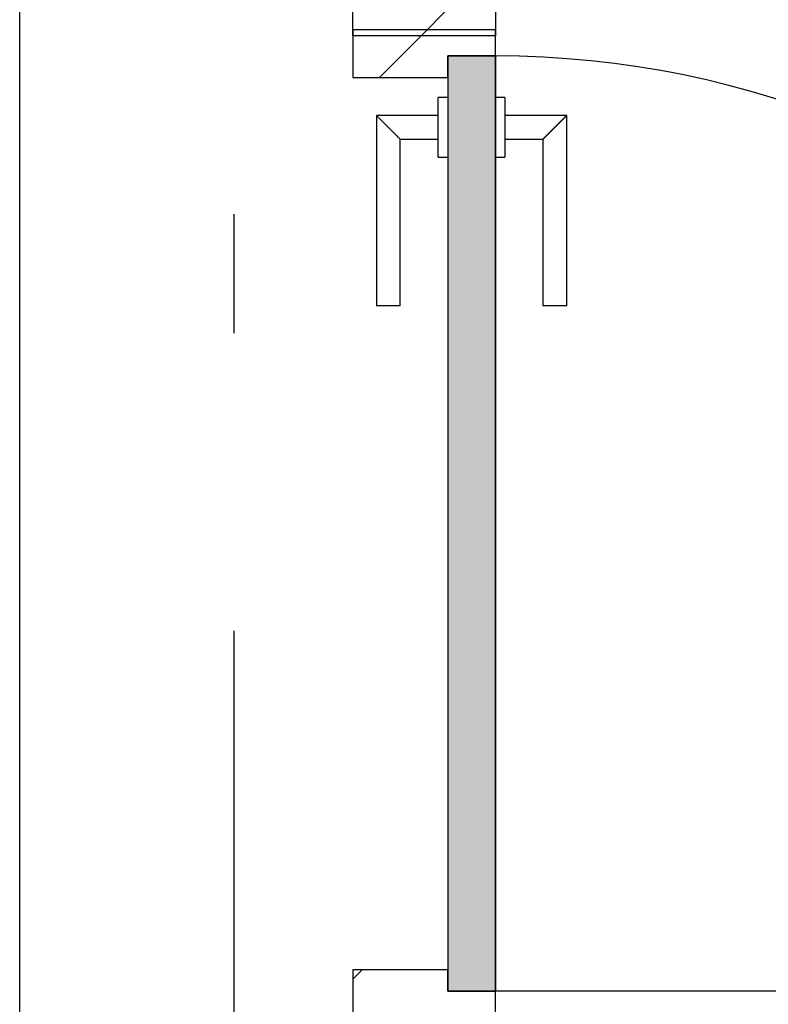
# Model space of a CAD drawing. Extents: x 2 to 87, y -108 to 11.
# Tile 60 of 256: x 32.948 to 33.577, y -78.022 to -77.194. Entities that reach past the tile are written whole.
import ezdxf

# ---------------------------------------------------------------- set-up
doc = ezdxf.new("R2010")
doc.units = 0
doc.header["$MEASUREMENT"] = 0
doc.linetypes.add('DASHDOT', pattern=[1, 0.5, -0.25, 0, -0.25])
for name, color, linetype in [('13', 7, 'CONTINUOUS'), ('16', 7, 'CONTINUOUS'), ('30', 7, 'CONTINUOUS'), ('5', 7, 'CONTINUOUS'), ('8', 7, 'CONTINUOUS')]:
    doc.layers.add(name, color=color, linetype=linetype)

# ---------------------------------------------------------------- blocks, each defined once
blk = doc.blocks.new('*N180')
at = {"layer": '8', "color": 62, "linetype": 'Continuous'}
for p, q in [((0.2, 0.745), (0.16, 0.745)), ((0.16, 0.745), (0.16, 0.0403)), ((0.2, 0.745), (0.2, -0.041)), ((0.16, 0.0403), (0.16, -0.041)), ((0.2, -0.041), (0.16, -0.041))]:
    blk.add_line(p, q, dxfattribs=at)
for points in [[(0.2, 0.745), (0.16, 0.745), (0.16, -0.041)], [(0.2, 0.745), (0.2, -0.041), (0.16, -0.041)], [(0.16, 0.745), (0.16, 0.745), (0.16, 0.0403)], [(0.2, 0.745), (0.2, 0.745), (0.2, -0.041)], [(0.16, 0.0403), (0.16, 0.0403), (0.16, -0.041)]]:
    blk.add_solid(points, dxfattribs=at)

msp = doc.modelspace()

# ---------------------------------------------------------------- linework, layer by layer
at = {"layer": '13', "color": 62, "linetype": 'Continuous'}
msp.add_line((32.9476, -78.0325), (32.9476, -76.3775), dxfattribs=at)
at = {"layer": '16', "color": 62, "linetype": 'Continuous'}
msp.add_line((34.1336, -78.0105), (33.3476, -78.0105), dxfattribs=at)
msp.add_arc((33.3476, -78.0105), 0.786, 360, 90, dxfattribs=at)
at = {"layer": '30', "color": 62, "linetype": 'Continuous'}
for p, q in [((33.2276, -77.2075), (33.2276, -77.1675)), ((33.3476, -77.1855), (33.3476, -77.2075)), ((33.2276, -77.2025), (33.2276, -77.2425)), ((33.3476, -77.2025), (33.2276, -77.2025)), ((33.3476, -77.2245), (33.3476, -77.2025)), ((33.3476, -77.2075), (33.2276, -77.2075)), ((33.3076, -77.2425), (33.3076, -77.2245)), ((33.3076, -77.2245), (33.3476, -77.2245)), ((33.2276, -77.2425), (33.3076, -77.2425)), ((33.2276, -77.9925), (33.2276, -78.0325)), ((33.3076, -77.9925), (33.2276, -77.9925)), ((33.3076, -78.0105), (33.3076, -77.9925)), ((33.3476, -78.0105), (33.3076, -78.0105)), ((33.3476, -78.0325), (33.3476, -78.0105))]:
    msp.add_line(p, q, dxfattribs=at)
at = {"layer": '5', "color": 7, "linetype": 'DASHDOT'}
msp.add_line((33.1276, -7.3075), (33.1276, -96.5075), dxfattribs=at)
at = {"layer": '8', "color": 62, "linetype": 'Continuous'}
for p, q in [((33.2851, -77.2075), (33.3076, -77.185)), ((33.2501, -77.2425), (33.2901, -77.2025)), ((33.3476, -77.2245), (33.3076, -77.2245)), ((33.3076, -77.2245), (33.3076, -78.0105)), ((33.3476, -78.0105), (33.3476, -77.2245)), ((33.3076, -77.2595), (33.2996, -77.2595)), ((33.2996, -77.3095), (33.2996, -77.2595)), ((33.3556, -77.2595), (33.3476, -77.2595)), ((33.3556, -77.2595), (33.3556, -77.3095)), ((33.2996, -77.2745), (33.2476, -77.2745)), ((33.2476, -77.2745), (33.2476, -77.4345)), ((33.4076, -77.2745), (33.3556, -77.2745)), ((33.4076, -77.4345), (33.4076, -77.2745)), ((33.2676, -77.2945), (33.2996, -77.2945)), ((33.2676, -77.4345), (33.2676, -77.2945)), ((33.3556, -77.2945), (33.3876, -77.2945)), ((33.3876, -77.2945), (33.3876, -77.4345)), ((33.2996, -77.3095), (33.3076, -77.3095)), ((33.3476, -77.3095), (33.3556, -77.3095)), ((33.2676, -77.4345), (33.2476, -77.4345)), ((33.4076, -77.4345), (33.3876, -77.4345)), ((33.2276, -78.0004), (33.2355, -77.9925)), ((33.3076, -78.0105), (33.3476, -78.0105))]:
    msp.add_line(p, q, dxfattribs=at)
for points in [[(33.2476, -77.2745), (33.2477, -77.2745), (33.2477, -77.2746), (33.2477, -77.2746), (33.2477, -77.2746), (33.2477, -77.2746), (33.2477, -77.2746), (33.2477, -77.2746), (33.2477, -77.2746), (33.2477, -77.2746), (33.2477, -77.2746), (33.2477, -77.2746), (33.2477, -77.2746), (33.2477, -77.2746), (33.2477, -77.2746), (33.2477, -77.2746), (33.2477, -77.2746), (33.2477, -77.2746), (33.2477, -77.2746), (33.2477, -77.2746), (33.2477, -77.2746), (33.2477, -77.2746), (33.2477, -77.2746), (33.2477, -77.2746), (33.2477, -77.2746), (33.2477, -77.2746), (33.2477, -77.2746), (33.2477, -77.2746), (33.2477, -77.2746), (33.2478, -77.2747), (33.2478, -77.2747), (33.2478, -77.2747), (33.2478, -77.2747), (33.2478, -77.2747), (33.2478, -77.2747), (33.2478, -77.2747), (33.2478, -77.2747), (33.2478, -77.2747), (33.2478, -77.2747), (33.2478, -77.2747), (33.2478, -77.2747), (33.2478, -77.2747), (33.2478, -77.2747), (33.2478, -77.2747), (33.2478, -77.2747), (33.2478, -77.2747), (33.2478, -77.2747), (33.2479, -77.2747), (33.2479, -77.2748), (33.2479, -77.2748), (33.2479, -77.2748), (33.2479, -77.2748), (33.2479, -77.2748), (33.2479, -77.2748), (33.2479, -77.2748), (33.2479, -77.2748), (33.2479, -77.2748), (33.2479, -77.2748), (33.2479, -77.2748), (33.2479, -77.2748), (33.2479, -77.2748), (33.2479, -77.2748), (33.2479, -77.2748), (33.248, -77.2749), (33.2481, -77.275), (33.2481, -77.275), (33.2481, -77.275), (33.2481, -77.275), (33.2481, -77.275), (33.2481, -77.275), (33.2481, -77.275), (33.2481, -77.275), (33.2481, -77.275), (33.2481, -77.275), (33.2481, -77.275), (33.2482, -77.275), (33.2482, -77.2751), (33.2482, -77.2751), (33.2482, -77.2751), (33.2482, -77.2751), (33.2482, -77.2751), (33.2482, -77.2751), (33.2482, -77.2751), (33.2482, -77.2751), (33.2482, -77.2751), (33.2482, -77.2751), (33.2483, -77.2752), (33.2483, -77.2752), (33.2483, -77.2752), (33.2483, -77.2752), (33.2483, -77.2752), (33.2483, -77.2752), (33.2483, -77.2752), (33.2483, -77.2752), (33.2483, -77.2752), (33.2483, -77.2752), (33.2484, -77.2753), (33.2484, -77.2753), (33.2484, -77.2753), (33.2484, -77.2753), (33.2484, -77.2753), (33.2484, -77.2753), (33.2484, -77.2753), (33.2484, -77.2753), (33.2484, -77.2753), (33.2484, -77.2753), (33.2485, -77.2754), (33.2485, -77.2754), (33.2485, -77.2754), (33.2485, -77.2754), (33.2485, -77.2754), (33.2485, -77.2754), (33.2485, -77.2754), (33.2485, -77.2754), (33.2486, -77.2755), (33.2486, -77.2755), (33.2486, -77.2755), (33.2486, -77.2755), (33.2486, -77.2755), (33.2486, -77.2755), (33.2486, -77.2755), (33.2486, -77.2755), (33.2486, -77.2755), (33.2487, -77.2756), (33.2487, -77.2756), (33.2487, -77.2756), (33.2487, -77.2756), (33.2487, -77.2756), (33.2487, -77.2756), (33.2487, -77.2756), (33.2487, -77.2756), (33.2488, -77.2757), (33.2488, -77.2757), (33.2488, -77.2757), (33.2488, -77.2757), (33.2488, -77.2757), (33.2488, -77.2757), (33.2488, -77.2757), (33.2488, -77.2757), (33.2489, -77.2758), (33.2489, -77.2758), (33.2489, -77.2758), (33.2489, -77.2758), (33.2489, -77.2758), (33.2489, -77.2758), (33.2489, -77.2758), (33.249, -77.2759), (33.249, -77.2759), (33.249, -77.2759), (33.249, -77.2759), (33.249, -77.2759), (33.249, -77.2759), (33.249, -77.2759), (33.2491, -77.276), (33.2492, -77.2761), (33.2492, -77.2761), (33.2492, -77.2761), (33.2492, -77.2761), (33.2492, -77.2761), (33.2492, -77.2761), (33.2492, -77.2761), (33.2493, -77.2762), (33.2493, -77.2762), (33.2493, -77.2762), (33.2493, -77.2762), (33.2493, -77.2762), (33.2493, -77.2762), (33.2493, -77.2762), (33.2494, -77.2763), (33.2494, -77.2763), (33.2494, -77.2763), (33.2494, -77.2763), (33.2494, -77.2763), (33.2494, -77.2763), (33.2495, -77.2764), (33.2495, -77.2764), (33.2495, -77.2764), (33.2495, -77.2764), (33.2495, -77.2764), (33.2495, -77.2764), (33.2496, -77.2765), (33.2496, -77.2765), (33.2496, -77.2765), (33.2496, -77.2765), (33.2496, -77.2765), (33.2496, -77.2765), (33.2497, -77.2766), (33.2497, -77.2766), (33.2497, -77.2766), (33.2497, -77.2766), (33.2497, -77.2766), (33.2497, -77.2766), (33.2498, -77.2767), (33.2498, -77.2767), (33.2498, -77.2767), (33.2498, -77.2767), (33.2498, -77.2767), (33.2498, -77.2767), (33.2499, -77.2768), (33.2499, -77.2768), (33.2499, -77.2768), (33.2499, -77.2768), (33.2499, -77.2768), (33.2499, -77.2768), (33.25, -77.2769), (33.25, -77.2769), (33.25, -77.2769), (33.25, -77.2769), (33.25, -77.2769), (33.2501, -77.277), (33.2501, -77.277), (33.2501, -77.277), (33.2501, -77.277), (33.2501, -77.277), (33.2501, -77.277), (33.2502, -77.2771), (33.2502, -77.2771), (33.2502, -77.2771), (33.2502, -77.2771), (33.2502, -77.2771), (33.2503, -77.2772), (33.2503, -77.2772), (33.2503, -77.2772), (33.2503, -77.2772), (33.2503, -77.2772), (33.2503, -77.2772), (33.2504, -77.2773), (33.2504, -77.2773), (33.2504, -77.2773), (33.2504, -77.2773), (33.2504, -77.2773), (33.2505, -77.2774), (33.2505, -77.2774), (33.2505, -77.2774), (33.2505, -77.2774), (33.2505, -77.2774), (33.2506, -77.2775), (33.2506, -77.2775), (33.2506, -77.2775), (33.2506, -77.2775), (33.2506, -77.2775), (33.2507, -77.2776), (33.2507, -77.2776), (33.2507, -77.2776), (33.2507, -77.2776), (33.2507, -77.2776), (33.2507, -77.2776), (33.2508, -77.2777), (33.2509, -77.2778), (33.2509, -77.2778), (33.2509, -77.2778), (33.2509, -77.2778), (33.251, -77.2779), (33.251, -77.2779), (33.251, -77.2779), (33.251, -77.2779), (33.251, -77.2779), (33.2511, -77.278), (33.2511, -77.278), (33.2511, -77.278), (33.2511, -77.278), (33.2511, -77.278), (33.2512, -77.2781), (33.2512, -77.2781), (33.2512, -77.2781), (33.2512, -77.2781), (33.2512, -77.2781), (33.2513, -77.2782), (33.2513, -77.2782), (33.2513, -77.2782), (33.2513, -77.2782), (33.2513, -77.2782), (33.2514, -77.2783), (33.2514, -77.2783), (33.2514, -77.2783), (33.2514, -77.2783), (33.2515, -77.2784), (33.2515, -77.2784), (33.2515, -77.2784), (33.2515, -77.2784), (33.2515, -77.2784), (33.2516, -77.2785), (33.2516, -77.2785), (33.2516, -77.2785), (33.2516, -77.2785), (33.2517, -77.2786), (33.2517, -77.2786), (33.2517, -77.2786), (33.2517, -77.2786), (33.2517, -77.2786), (33.2518, -77.2787), (33.2518, -77.2787), (33.2518, -77.2787), (33.2518, -77.2787), (33.2519, -77.2787), (33.2519, -77.2788), (33.2519, -77.2788), (33.2519, -77.2788), (33.2519, -77.2788), (33.252, -77.2789), (33.252, -77.2789), (33.252, -77.2789), (33.252, -77.2789), (33.2521, -77.279), (33.2521, -77.279), (33.2521, -77.279), (33.2521, -77.279), (33.2521, -77.279), (33.2522, -77.2791), (33.2522, -77.2791), (33.2522, -77.2791), (33.2522, -77.2791), (33.2523, -77.2792), (33.2523, -77.2792), (33.2523, -77.2792), (33.2523, -77.2792), (33.2524, -77.2793), (33.2524, -77.2793), (33.2524, -77.2793), (33.2524, -77.2793), (33.2524, -77.2793), (33.2525, -77.2794), (33.2525, -77.2794), (33.2525, -77.2794), (33.2525, -77.2794), (33.2526, -77.2795), (33.2526, -77.2795), (33.2526, -77.2795), (33.2526, -77.2795), (33.2527, -77.2796), (33.2527, -77.2796), (33.2527, -77.2796), (33.2527, -77.2796), (33.2528, -77.2797), (33.2528, -77.2797), (33.2528, -77.2797), (33.2528, -77.2797), (33.2528, -77.2797), (33.2529, -77.2798), (33.2529, -77.2798), (33.2529, -77.2798), (33.2529, -77.2798), (33.253, -77.2799), (33.2531, -77.28), (33.2531, -77.28), (33.2531, -77.28), (33.2531, -77.28), (33.2532, -77.2801), (33.2532, -77.2801), (33.2532, -77.2801), (33.2532, -77.2801), (33.2533, -77.2802), (33.2533, -77.2802), (33.2533, -77.2802), (33.2533, -77.2802), (33.2534, -77.2803), (33.2534, -77.2803), (33.2534, -77.2803), (33.2534, -77.2803), (33.2535, -77.2804), (33.2535, -77.2804), (33.2535, -77.2804), (33.2535, -77.2804), (33.2536, -77.2805), (33.2536, -77.2805), (33.2536, -77.2805), (33.2536, -77.2805), (33.2537, -77.2806), (33.2537, -77.2806), (33.2537, -77.2806), (33.2537, -77.2806), (33.2538, -77.2807), (33.2538, -77.2807), (33.2538, -77.2807), (33.2538, -77.2807), (33.2539, -77.2808), (33.2539, -77.2808), (33.2539, -77.2808), (33.2539, -77.2808), (33.254, -77.2809), (33.254, -77.2809), (33.254, -77.2809), (33.254, -77.2809), (33.2541, -77.281), (33.2541, -77.281), (33.2541, -77.281), (33.2541, -77.281), (33.2542, -77.2811), (33.2542, -77.2811), (33.2542, -77.2811), (33.2542, -77.2811), (33.2543, -77.2812), (33.2543, -77.2812), (33.2543, -77.2812), (33.2543, -77.2812), (33.2544, -77.2813), (33.2544, -77.2813), (33.2544, -77.2813), (33.2545, -77.2813), (33.2545, -77.2814), (33.2545, -77.2814), (33.2545, -77.2814), (33.2546, -77.2815), (33.2546, -77.2815), (33.2546, -77.2815), (33.2546, -77.2815), (33.2547, -77.2816), (33.2547, -77.2816), (33.2547, -77.2816), (33.2547, -77.2816), (33.2548, -77.2817), (33.2548, -77.2817), (33.2548, -77.2817), (33.2548, -77.2817), (33.2549, -77.2818), (33.2549, -77.2818), (33.2549, -77.2818), (33.2549, -77.2818), (33.255, -77.2819), (33.255, -77.2819), (33.255, -77.2819), (33.255, -77.2819), (33.2551, -77.282), (33.2551, -77.282), (33.2551, -77.282), (33.2552, -77.2821), (33.2552, -77.2821), (33.2552, -77.2821), (33.2552, -77.2821), (33.2553, -77.2822), (33.2553, -77.2822), (33.2553, -77.2822), (33.2553, -77.2822), (33.2554, -77.2823), (33.2554, -77.2823), (33.2554, -77.2823), (33.2554, -77.2823), (33.2555, -77.2824), (33.2555, -77.2824), (33.2555, -77.2824), (33.2556, -77.2825), (33.2557, -77.2826), (33.2557, -77.2826), (33.2557, -77.2826), (33.2557, -77.2826), (33.2558, -77.2827), (33.2558, -77.2827), (33.2558, -77.2827), (33.2558, -77.2827), (33.2559, -77.2828), (33.2559, -77.2828), (33.2559, -77.2828), (33.256, -77.2829), (33.256, -77.2829), (33.256, -77.2829), (33.256, -77.2829), (33.2561, -77.283), (33.2561, -77.283), (33.2561, -77.283), (33.2561, -77.283), (33.2562, -77.2831), (33.2562, -77.2831), (33.2562, -77.2831), (33.2563, -77.2832), (33.2563, -77.2832), (33.2563, -77.2832), (33.2563, -77.2832), (33.2564, -77.2833), (33.2564, -77.2833), (33.2564, -77.2833), (33.2564, -77.2833), (33.2565, -77.2834), (33.2565, -77.2834), (33.2565, -77.2834), (33.2566, -77.2835), (33.2566, -77.2835), (33.2566, -77.2835), (33.2566, -77.2835), (33.2567, -77.2836), (33.2567, -77.2836), (33.2567, -77.2836), (33.2567, -77.2836), (33.2568, -77.2837), (33.2568, -77.2837), (33.2568, -77.2837), (33.2569, -77.2838), (33.2569, -77.2838), (33.2569, -77.2838), (33.2569, -77.2838), (33.257, -77.2839), (33.257, -77.2839), (33.257, -77.2839), (33.257, -77.2839), (33.2571, -77.284), (33.2571, -77.284), (33.2571, -77.284), (33.2572, -77.2841), (33.2572, -77.2841), (33.2572, -77.2841), (33.2572, -77.2841), (33.2573, -77.2842), (33.2573, -77.2842), (33.2573, -77.2842), (33.2573, -77.2842), (33.2574, -77.2843), (33.2574, -77.2843), (33.2574, -77.2843), (33.2575, -77.2844), (33.2575, -77.2844), (33.2575, -77.2844), (33.2575, -77.2844), (33.2576, -77.2845), (33.2576, -77.2845), (33.2576, -77.2845), (33.2576, -77.2845), (33.2577, -77.2846), (33.2577, -77.2846), (33.2577, -77.2846), (33.2577, -77.2847), (33.2578, -77.2847), (33.2578, -77.2847), (33.2578, -77.2847), (33.2579, -77.2848), (33.2579, -77.2848), (33.2579, -77.2848), (33.2579, -77.2848), (33.258, -77.2849), (33.258, -77.2849), (33.258, -77.2849), (33.258, -77.285), (33.2581, -77.285), (33.2581, -77.285), (33.2581, -77.285), (33.2582, -77.2851), (33.2582, -77.2851), (33.2582, -77.2851), (33.2582, -77.2851), (33.2583, -77.2852), (33.2583, -77.2853), (33.2584, -77.2853), (33.2584, -77.2853), (33.2584, -77.2853), (33.2585, -77.2854), (33.2585, -77.2854), (33.2585, -77.2854), (33.2585, -77.2854), (33.2586, -77.2855), (33.2586, -77.2855), (33.2586, -77.2855), (33.2586, -77.2855), (33.2587, -77.2856), (33.2587, -77.2856), (33.2587, -77.2856), (33.2588, -77.2857), (33.2588, -77.2857), (33.2588, -77.2857), (33.2588, -77.2857), (33.2589, -77.2858), (33.2589, -77.2858), (33.2589, -77.2858), (33.2589, -77.2858), (33.259, -77.2859), (33.259, -77.2859), (33.259, -77.2859), (33.2591, -77.286), (33.2591, -77.286), (33.2591, -77.286), (33.2591, -77.286), (33.2592, -77.2861), (33.2592, -77.2861), (33.2592, -77.2861), (33.2592, -77.2861), (33.2593, -77.2862), (33.2593, -77.2862), (33.2593, -77.2862), (33.2594, -77.2863), (33.2594, -77.2863), (33.2594, -77.2863), (33.2594, -77.2863), (33.2595, -77.2864), (33.2595, -77.2864), (33.2595, -77.2864), (33.2595, -77.2864), (33.2596, -77.2865), (33.2596, -77.2865), (33.2596, -77.2865), (33.2596, -77.2865), (33.2597, -77.2866), (33.2597, -77.2866), (33.2597, -77.2866), (33.2598, -77.2867), (33.2598, -77.2867), (33.2598, -77.2867), (33.2598, -77.2867), (33.2599, -77.2868), (33.2599, -77.2868), (33.2599, -77.2868), (33.2599, -77.2868), (33.26, -77.2869), (33.26, -77.2869), (33.26, -77.2869), (33.26, -77.2869), (33.2601, -77.287), (33.2601, -77.287), (33.2601, -77.287), (33.2602, -77.2871), (33.2602, -77.2871), (33.2602, -77.2871), (33.2602, -77.2871), (33.2603, -77.2872), (33.2603, -77.2872), (33.2603, -77.2872), (33.2603, -77.2872), (33.2604, -77.2873), (33.2604, -77.2873), (33.2604, -77.2873), (33.2604, -77.2873), (33.2605, -77.2874), (33.2605, -77.2874), (33.2605, -77.2874), (33.2605, -77.2874), (33.2606, -77.2875), (33.2606, -77.2875), (33.2606, -77.2875), (33.2606, -77.2875), (33.2607, -77.2876), (33.2607, -77.2876), (33.2607, -77.2876), (33.2608, -77.2877), (33.2608, -77.2877), (33.2608, -77.2877), (33.2608, -77.2877), (33.2609, -77.2878), (33.261, -77.2879), (33.261, -77.2879), (33.261, -77.2879), (33.261, -77.2879), (33.2611, -77.288), (33.2611, -77.288), (33.2611, -77.288), (33.2611, -77.288), (33.2612, -77.2881), (33.2612, -77.2881), (33.2612, -77.2881), (33.2612, -77.2881), (33.2613, -77.2882), (33.2613, -77.2882), (33.2613, -77.2882), (33.2613, -77.2882), (33.2614, -77.2883), (33.2614, -77.2883), (33.2614, -77.2883), (33.2614, -77.2883), (33.2615, -77.2884), (33.2615, -77.2884), (33.2615, -77.2884), (33.2615, -77.2884), (33.2616, -77.2885), (33.2616, -77.2885), (33.2616, -77.2885), (33.2616, -77.2885), (33.2617, -77.2886), (33.2617, -77.2886), (33.2617, -77.2886), (33.2617, -77.2886), (33.2618, -77.2887), (33.2618, -77.2887), (33.2618, -77.2887), (33.2618, -77.2887), (33.2619, -77.2888), (33.2619, -77.2888), (33.2619, -77.2888), (33.2619, -77.2888), (33.262, -77.2889), (33.262, -77.2889), (33.262, -77.2889), (33.262, -77.2889), (33.2621, -77.289), (33.2621, -77.289), (33.2621, -77.289), (33.2621, -77.289), (33.2622, -77.2891), (33.2622, -77.2891), (33.2622, -77.2891), (33.2622, -77.2891), (33.2623, -77.2892), (33.2623, -77.2892), (33.2623, -77.2892), (33.2623, -77.2892), (33.2624, -77.2893), (33.2624, -77.2893), (33.2624, -77.2893), (33.2624, -77.2893), (33.2625, -77.2894), (33.2625, -77.2894), (33.2625, -77.2894), (33.2625, -77.2894), (33.2625, -77.2894), (33.2626, -77.2895), (33.2626, -77.2895), (33.2626, -77.2895), (33.2626, -77.2895), (33.2627, -77.2896), (33.2627, -77.2896), (33.2627, -77.2896), (33.2627, -77.2896), (33.2628, -77.2897), (33.2628, -77.2897), (33.2628, -77.2897), (33.2628, -77.2897), (33.2628, -77.2898), (33.2629, -77.2898), (33.2629, -77.2898), (33.2629, -77.2898), (33.2629, -77.2898), (33.263, -77.2899), (33.263, -77.2899), (33.263, -77.2899), (33.263, -77.2899), (33.2631, -77.29), (33.2631, -77.29), (33.2631, -77.29), (33.2631, -77.29), (33.2631, -77.29), (33.2632, -77.2901), (33.2632, -77.2901), (33.2632, -77.2901), (33.2632, -77.2901), (33.2633, -77.2903), (33.2634, -77.2903), (33.2634, -77.2903), (33.2634, -77.2903), (33.2634, -77.2903), (33.2635, -77.2904), (33.2635, -77.2904), (33.2635, -77.2904), (33.2635, -77.2904), (33.2635, -77.2905), (33.2636, -77.2905), (33.2636, -77.2905), (33.2636, -77.2905), (33.2636, -77.2905), (33.2637, -77.2906), (33.2637, -77.2906), (33.2637, -77.2906), (33.2637, -77.2906), (33.2637, -77.2906), (33.2638, -77.2907), (33.2638, -77.2907), (33.2638, -77.2907), (33.2638, -77.2907), (33.2639, -77.2908), (33.2639, -77.2908), (33.2639, -77.2908), (33.2639, -77.2908), (33.2639, -77.2908), (33.264, -77.2909), (33.264, -77.2909), (33.264, -77.2909), (33.264, -77.2909), (33.264, -77.2909), (33.2641, -77.291), (33.2641, -77.291), (33.2641, -77.291), (33.2641, -77.291), (33.2641, -77.291), (33.2642, -77.2911), (33.2642, -77.2911), (33.2642, -77.2911), (33.2642, -77.2911), (33.2643, -77.2911), (33.2643, -77.2912), (33.2643, -77.2912), (33.2643, -77.2912), (33.2643, -77.2912), (33.2644, -77.2913), (33.2644, -77.2913), (33.2644, -77.2913), (33.2644, -77.2913), (33.2644, -77.2913), (33.2645, -77.2914), (33.2645, -77.2914), (33.2645, -77.2914), (33.2645, -77.2914), (33.2645, -77.2914), (33.2646, -77.2914), (33.2646, -77.2915), (33.2646, -77.2915), (33.2646, -77.2915), (33.2646, -77.2915), (33.2646, -77.2915), (33.2647, -77.2916), (33.2647, -77.2916), (33.2647, -77.2916), (33.2647, -77.2916), (33.2647, -77.2916), (33.2648, -77.2917), (33.2648, -77.2917), (33.2648, -77.2917), (33.2648, -77.2917), (33.2648, -77.2917), (33.2649, -77.2918), (33.2649, -77.2918), (33.2649, -77.2918), (33.2649, -77.2918), (33.2649, -77.2918), (33.2649, -77.2919), (33.265, -77.2919), (33.265, -77.2919), (33.265, -77.2919), (33.265, -77.2919), (33.265, -77.2919), (33.2651, -77.292), (33.2651, -77.292), (33.2651, -77.292), (33.2651, -77.292), (33.2651, -77.292), (33.2651, -77.2921), (33.2652, -77.2921), (33.2652, -77.2921), (33.2652, -77.2921), (33.2652, -77.2921), (33.2652, -77.2921), (33.2653, -77.2922), (33.2654, -77.2923), (33.2654, -77.2923), (33.2654, -77.2923), (33.2654, -77.2923), (33.2654, -77.2923), (33.2654, -77.2923), (33.2655, -77.2924), (33.2655, -77.2924), (33.2655, -77.2924), (33.2655, -77.2924), (33.2655, -77.2924), (33.2655, -77.2924), (33.2656, -77.2925), (33.2656, -77.2925), (33.2656, -77.2925), (33.2656, -77.2925), (33.2656, -77.2925), (33.2656, -77.2925), (33.2657, -77.2926), (33.2657, -77.2926), (33.2657, -77.2926), (33.2657, -77.2926), (33.2657, -77.2926), (33.2657, -77.2926), (33.2658, -77.2927), (33.2658, -77.2927), (33.2658, -77.2927), (33.2658, -77.2927), (33.2658, -77.2927), (33.2658, -77.2927), (33.2659, -77.2928), (33.2659, -77.2928), (33.2659, -77.2928), (33.2659, -77.2928), (33.2659, -77.2928), (33.2659, -77.2928), (33.2659, -77.2928), (33.266, -77.2929), (33.266, -77.2929), (33.266, -77.2929), (33.266, -77.2929), (33.266, -77.2929), (33.266, -77.2929), (33.266, -77.2929), (33.2661, -77.293), (33.2661, -77.293), (33.2661, -77.293), (33.2661, -77.293), (33.2661, -77.293), (33.2661, -77.293), (33.2661, -77.293), (33.2662, -77.2931), (33.2662, -77.2931), (33.2662, -77.2931), (33.2662, -77.2931), (33.2662, -77.2931), (33.2662, -77.2931), (33.2662, -77.2931), (33.2663, -77.2932), (33.2663, -77.2932), (33.2663, -77.2932), (33.2663, -77.2932), (33.2663, -77.2932), (33.2663, -77.2932), (33.2663, -77.2932), (33.2664, -77.2933), (33.2664, -77.2933), (33.2664, -77.2933), (33.2664, -77.2933), (33.2664, -77.2933), (33.2664, -77.2933), (33.2664, -77.2933), (33.2664, -77.2933), (33.2665, -77.2934), (33.2665, -77.2934), (33.2665, -77.2934), (33.2665, -77.2934), (33.2665, -77.2934), (33.2665, -77.2934), (33.2665, -77.2934), (33.2665, -77.2934), (33.2666, -77.2935), (33.2666, -77.2935), (33.2666, -77.2935), (33.2666, -77.2935), (33.2666, -77.2935), (33.2666, -77.2935), (33.2666, -77.2935), (33.2666, -77.2935), (33.2666, -77.2936), (33.2667, -77.2936), (33.2667, -77.2936), (33.2667, -77.2936), (33.2667, -77.2936), (33.2667, -77.2936), (33.2667, -77.2936), (33.2667, -77.2936), (33.2667, -77.2936), (33.2668, -77.2937), (33.2669, -77.2938), (33.2669, -77.2938), (33.2669, -77.2938), (33.2669, -77.2938), (33.2669, -77.2938), (33.2669, -77.2938), (33.2669, -77.2938), (33.2669, -77.2938), (33.2669, -77.2938), (33.2669, -77.2938), (33.267, -77.2939), (33.267, -77.2939), (33.267, -77.2939), (33.267, -77.2939), (33.267, -77.2939), (33.267, -77.2939), (33.267, -77.2939), (33.267, -77.2939), (33.267, -77.2939), (33.267, -77.2939), (33.2671, -77.294), (33.2671, -77.294), (33.2671, -77.294), (33.2671, -77.294), (33.2671, -77.294), (33.2671, -77.294), (33.2671, -77.294), (33.2671, -77.294), (33.2671, -77.294), (33.2671, -77.294), (33.2671, -77.294), (33.2671, -77.294), (33.2672, -77.2941), (33.2672, -77.2941), (33.2672, -77.2941), (33.2672, -77.2941), (33.2672, -77.2941), (33.2672, -77.2941), (33.2672, -77.2941), (33.2672, -77.2941), (33.2672, -77.2941), (33.2672, -77.2941), (33.2672, -77.2941), (33.2672, -77.2941), (33.2672, -77.2941), (33.2673, -77.2942), (33.2673, -77.2942), (33.2673, -77.2942), (33.2673, -77.2942), (33.2673, -77.2942), (33.2673, -77.2942), (33.2673, -77.2942), (33.2673, -77.2942), (33.2673, -77.2942), (33.2673, -77.2942), (33.2673, -77.2942), (33.2673, -77.2942), (33.2673, -77.2942), (33.2673, -77.2942), (33.2673, -77.2942), (33.2674, -77.2943), (33.2674, -77.2943), (33.2674, -77.2943), (33.2674, -77.2943), (33.2674, -77.2943), (33.2674, -77.2943), (33.2674, -77.2943), (33.2674, -77.2943), (33.2674, -77.2943), (33.2674, -77.2943), (33.2674, -77.2943), (33.2674, -77.2943), (33.2674, -77.2943), (33.2674, -77.2943), (33.2674, -77.2943), (33.2674, -77.2943), (33.2674, -77.2943), (33.2674, -77.2943), (33.2674, -77.2943), (33.2675, -77.2944), (33.2676, -77.2945)], [(33.3876, -77.2945), (33.3877, -77.2945), (33.3877, -77.2944), (33.3877, -77.2944), (33.3877, -77.2944), (33.3877, -77.2944), (33.3877, -77.2944), (33.3877, -77.2944), (33.3877, -77.2944), (33.3877, -77.2944), (33.3877, -77.2944), (33.3877, -77.2944), (33.3877, -77.2944), (33.3877, -77.2944), (33.3877, -77.2944), (33.3877, -77.2944), (33.3877, -77.2944), (33.3877, -77.2944), (33.3877, -77.2944), (33.3877, -77.2944), (33.3877, -77.2944), (33.3877, -77.2944), (33.3877, -77.2944), (33.3877, -77.2944), (33.3877, -77.2944), (33.3877, -77.2944), (33.3877, -77.2944), (33.3877, -77.2944), (33.3877, -77.2944), (33.3878, -77.2943), (33.3878, -77.2943), (33.3878, -77.2943), (33.3878, -77.2943), (33.3878, -77.2943), (33.3878, -77.2943), (33.3878, -77.2943), (33.3878, -77.2943), (33.3878, -77.2943), (33.3878, -77.2943), (33.3878, -77.2943), (33.3878, -77.2943), (33.3878, -77.2943), (33.3878, -77.2943), (33.3878, -77.2943), (33.3878, -77.2943), (33.3878, -77.2943), (33.3878, -77.2943), (33.3879, -77.2943), (33.3879, -77.2942), (33.3879, -77.2942), (33.3879, -77.2942), (33.3879, -77.2942), (33.3879, -77.2942), (33.3879, -77.2942), (33.3879, -77.2942), (33.3879, -77.2942), (33.3879, -77.2942), (33.3879, -77.2942), (33.3879, -77.2942), (33.3879, -77.2942), (33.3879, -77.2942), (33.3879, -77.2942), (33.3879, -77.2942), (33.388, -77.2941), (33.3881, -77.294), (33.3881, -77.294), (33.3881, -77.294), (33.3881, -77.294), (33.3881, -77.294), (33.3881, -77.294), (33.3881, -77.294), (33.3881, -77.294), (33.3881, -77.294), (33.3881, -77.294), (33.3881, -77.294), (33.3882, -77.294), (33.3882, -77.2939), (33.3882, -77.2939), (33.3882, -77.2939), (33.3882, -77.2939), (33.3882, -77.2939), (33.3882, -77.2939), (33.3882, -77.2939), (33.3882, -77.2939), (33.3882, -77.2939), (33.3882, -77.2939), (33.3883, -77.2938), (33.3883, -77.2938), (33.3883, -77.2938), (33.3883, -77.2938), (33.3883, -77.2938), (33.3883, -77.2938), (33.3883, -77.2938), (33.3883, -77.2938), (33.3883, -77.2938), (33.3883, -77.2938), (33.3884, -77.2937), (33.3884, -77.2937), (33.3884, -77.2937), (33.3884, -77.2937), (33.3884, -77.2937), (33.3884, -77.2937), (33.3884, -77.2937), (33.3884, -77.2937), (33.3884, -77.2937), (33.3884, -77.2937), (33.3885, -77.2936), (33.3885, -77.2936), (33.3885, -77.2936), (33.3885, -77.2936), (33.3885, -77.2936), (33.3885, -77.2936), (33.3885, -77.2936), (33.3885, -77.2936), (33.3886, -77.2936), (33.3886, -77.2935), (33.3886, -77.2935), (33.3886, -77.2935), (33.3886, -77.2935), (33.3886, -77.2935), (33.3886, -77.2935), (33.3886, -77.2935), (33.3886, -77.2935), (33.3887, -77.2934), (33.3887, -77.2934), (33.3887, -77.2934), (33.3887, -77.2934), (33.3887, -77.2934), (33.3887, -77.2934), (33.3887, -77.2934), (33.3887, -77.2934), (33.3888, -77.2933), (33.3888, -77.2933), (33.3888, -77.2933), (33.3888, -77.2933), (33.3888, -77.2933), (33.3888, -77.2933), (33.3888, -77.2933), (33.3888, -77.2933), (33.3889, -77.2932), (33.3889, -77.2932), (33.3889, -77.2932), (33.3889, -77.2932), (33.3889, -77.2932), (33.3889, -77.2932), (33.3889, -77.2932), (33.389, -77.2931), (33.389, -77.2931), (33.389, -77.2931), (33.389, -77.2931), (33.389, -77.2931), (33.389, -77.2931), (33.389, -77.2931), (33.3891, -77.293), (33.3892, -77.2929), (33.3892, -77.2929), (33.3892, -77.2929), (33.3892, -77.2929), (33.3892, -77.2929), (33.3892, -77.2929), (33.3892, -77.2929), (33.3893, -77.2928), (33.3893, -77.2928), (33.3893, -77.2928), (33.3893, -77.2928), (33.3893, -77.2928), (33.3893, -77.2928), (33.3893, -77.2928), (33.3894, -77.2927), (33.3894, -77.2927), (33.3894, -77.2927), (33.3894, -77.2927), (33.3894, -77.2927), (33.3894, -77.2927), (33.3895, -77.2926), (33.3895, -77.2926), (33.3895, -77.2926), (33.3895, -77.2926), (33.3895, -77.2926), (33.3895, -77.2926), (33.3896, -77.2925), (33.3896, -77.2925), (33.3896, -77.2925), (33.3896, -77.2925), (33.3896, -77.2925), (33.3896, -77.2925), (33.3897, -77.2924), (33.3897, -77.2924), (33.3897, -77.2924), (33.3897, -77.2924), (33.3897, -77.2924), (33.3897, -77.2924), (33.3898, -77.2923), (33.3898, -77.2923), (33.3898, -77.2923), (33.3898, -77.2923), (33.3898, -77.2923), (33.3898, -77.2923), (33.3899, -77.2922), (33.3899, -77.2922), (33.3899, -77.2922), (33.3899, -77.2922), (33.3899, -77.2922), (33.3899, -77.2922), (33.39, -77.2921), (33.39, -77.2921), (33.39, -77.2921), (33.39, -77.2921), (33.39, -77.2921), (33.3901, -77.2921), (33.3901, -77.292), (33.3901, -77.292), (33.3901, -77.292), (33.3901, -77.292), (33.3901, -77.292), (33.3902, -77.2919), (33.3902, -77.2919), (33.3902, -77.2919), (33.3902, -77.2919), (33.3902, -77.2919), (33.3903, -77.2919), (33.3903, -77.2918), (33.3903, -77.2918), (33.3903, -77.2918), (33.3903, -77.2918), (33.3903, -77.2918), (33.3904, -77.2917), (33.3904, -77.2917), (33.3904, -77.2917), (33.3904, -77.2917), (33.3904, -77.2917), (33.3905, -77.2916), (33.3905, -77.2916), (33.3905, -77.2916), (33.3905, -77.2916), (33.3905, -77.2916), (33.3906, -77.2915), (33.3906, -77.2915), (33.3906, -77.2915), (33.3906, -77.2915), (33.3906, -77.2915), (33.3907, -77.2914), (33.3907, -77.2914), (33.3907, -77.2914), (33.3907, -77.2914), (33.3907, -77.2914), (33.3907, -77.2914), (33.3908, -77.2913), (33.3909, -77.2912), (33.3909, -77.2912), (33.3909, -77.2912), (33.3909, -77.2912), (33.391, -77.2911), (33.391, -77.2911), (33.391, -77.2911), (33.391, -77.2911), (33.391, -77.2911), (33.3911, -77.291), (33.3911, -77.291), (33.3911, -77.291), (33.3911, -77.291), (33.3911, -77.291), (33.3912, -77.2909), (33.3912, -77.2909), (33.3912, -77.2909), (33.3912, -77.2909), (33.3912, -77.2909), (33.3913, -77.2908), (33.3913, -77.2908), (33.3913, -77.2908), (33.3913, -77.2908), (33.3913, -77.2908), (33.3914, -77.2907), (33.3914, -77.2907), (33.3914, -77.2907), (33.3914, -77.2907), (33.3915, -77.2906), (33.3915, -77.2906), (33.3915, -77.2906), (33.3915, -77.2906), (33.3915, -77.2906), (33.3916, -77.2905), (33.3916, -77.2905), (33.3916, -77.2905), (33.3916, -77.2905), (33.3917, -77.2905), (33.3917, -77.2904), (33.3917, -77.2904), (33.3917, -77.2904), (33.3917, -77.2904), (33.3918, -77.2903), (33.3918, -77.2903), (33.3918, -77.2903), (33.3918, -77.2903), (33.3919, -77.2903), (33.3919, -77.2902), (33.3919, -77.2902), (33.3919, -77.2902), (33.3919, -77.2902), (33.392, -77.2901), (33.392, -77.2901), (33.392, -77.2901), (33.392, -77.2901), (33.3921, -77.29), (33.3921, -77.29), (33.3921, -77.29), (33.3921, -77.29), (33.3921, -77.29), (33.3922, -77.2899), (33.3922, -77.2899), (33.3922, -77.2899), (33.3922, -77.2899), (33.3923, -77.2898), (33.3923, -77.2898), (33.3923, -77.2898), (33.3923, -77.2898), (33.3924, -77.2898), (33.3924, -77.2897), (33.3924, -77.2897), (33.3924, -77.2897), (33.3924, -77.2897), (33.3925, -77.2896), (33.3925, -77.2896), (33.3925, -77.2896), (33.3925, -77.2896), (33.3926, -77.2895), (33.3926, -77.2895), (33.3926, -77.2895), (33.3926, -77.2895), (33.3927, -77.2894), (33.3927, -77.2894), (33.3927, -77.2894), (33.3927, -77.2894), (33.3928, -77.2894), (33.3928, -77.2893), (33.3928, -77.2893), (33.3928, -77.2893), (33.3928, -77.2893), (33.3929, -77.2892), (33.3929, -77.2892), (33.3929, -77.2892), (33.3929, -77.2892), (33.393, -77.2891), (33.3931, -77.289), (33.3931, -77.289), (33.3931, -77.289), (33.3931, -77.289), (33.3932, -77.2889), (33.3932, -77.2889), (33.3932, -77.2889), (33.3932, -77.2889), (33.3933, -77.2888), (33.3933, -77.2888), (33.3933, -77.2888), (33.3933, -77.2888), (33.3934, -77.2887), (33.3934, -77.2887), (33.3934, -77.2887), (33.3934, -77.2887), (33.3935, -77.2886), (33.3935, -77.2886), (33.3935, -77.2886), (33.3935, -77.2886), (33.3936, -77.2885), (33.3936, -77.2885), (33.3936, -77.2885), (33.3936, -77.2885), (33.3937, -77.2884), (33.3937, -77.2884), (33.3937, -77.2884), (33.3937, -77.2884), (33.3938, -77.2883), (33.3938, -77.2883), (33.3938, -77.2883), (33.3938, -77.2883), (33.3939, -77.2882), (33.3939, -77.2882), (33.3939, -77.2882), (33.3939, -77.2882), (33.394, -77.2881), (33.394, -77.2881), (33.394, -77.2881), (33.394, -77.2881), (33.3941, -77.288), (33.3941, -77.288), (33.3941, -77.288), (33.3941, -77.288), (33.3942, -77.2879), (33.3942, -77.2879), (33.3942, -77.2879), (33.3942, -77.2879), (33.3943, -77.2878), (33.3943, -77.2878), (33.3943, -77.2878), (33.3943, -77.2878), (33.3944, -77.2877), (33.3944, -77.2877), (33.3944, -77.2877), (33.3945, -77.2877), (33.3945, -77.2876), (33.3945, -77.2876), (33.3945, -77.2876), (33.3946, -77.2875), (33.3946, -77.2875), (33.3946, -77.2875), (33.3946, -77.2875), (33.3947, -77.2874), (33.3947, -77.2874), (33.3947, -77.2874), (33.3947, -77.2874), (33.3948, -77.2873), (33.3948, -77.2873), (33.3948, -77.2873), (33.3948, -77.2873), (33.3949, -77.2872), (33.3949, -77.2872), (33.3949, -77.2872), (33.3949, -77.2872), (33.395, -77.2871), (33.395, -77.2871), (33.395, -77.2871), (33.395, -77.2871), (33.3951, -77.287), (33.3951, -77.287), (33.3951, -77.287), (33.3952, -77.2869), (33.3952, -77.2869), (33.3952, -77.2869), (33.3952, -77.2869), (33.3953, -77.2868), (33.3953, -77.2868), (33.3953, -77.2868), (33.3953, -77.2868), (33.3954, -77.2867), (33.3954, -77.2867), (33.3954, -77.2867), (33.3954, -77.2867), (33.3955, -77.2866), (33.3955, -77.2866), (33.3955, -77.2866), (33.3956, -77.2865), (33.3957, -77.2864), (33.3957, -77.2864), (33.3957, -77.2864), (33.3957, -77.2864), (33.3958, -77.2863), (33.3958, -77.2863), (33.3958, -77.2863), (33.3958, -77.2863), (33.3959, -77.2862), (33.3959, -77.2862), (33.3959, -77.2862), (33.396, -77.2861), (33.396, -77.2861), (33.396, -77.2861), (33.396, -77.2861), (33.3961, -77.286), (33.3961, -77.286), (33.3961, -77.286), (33.3961, -77.286), (33.3962, -77.2859), (33.3962, -77.2859), (33.3962, -77.2859), (33.3963, -77.2858), (33.3963, -77.2858), (33.3963, -77.2858), (33.3963, -77.2858), (33.3964, -77.2857), (33.3964, -77.2857), (33.3964, -77.2857), (33.3964, -77.2857), (33.3965, -77.2856), (33.3965, -77.2856), (33.3965, -77.2856), (33.3966, -77.2855), (33.3966, -77.2855), (33.3966, -77.2855), (33.3966, -77.2855), (33.3967, -77.2854), (33.3967, -77.2854), (33.3967, -77.2854), (33.3967, -77.2854), (33.3968, -77.2853), (33.3968, -77.2853), (33.3968, -77.2853), (33.3969, -77.2853), (33.3969, -77.2852), (33.3969, -77.2852), (33.3969, -77.2852), (33.397, -77.2851), (33.397, -77.2851), (33.397, -77.2851), (33.397, -77.2851), (33.3971, -77.285), (33.3971, -77.285), (33.3971, -77.285), (33.3972, -77.285), (33.3972, -77.2849), (33.3972, -77.2849), (33.3972, -77.2849), (33.3973, -77.2848), (33.3973, -77.2848), (33.3973, -77.2848), (33.3973, -77.2848), (33.3974, -77.2847), (33.3974, -77.2847), (33.3974, -77.2847), (33.3975, -77.2847), (33.3975, -77.2846), (33.3975, -77.2846), (33.3975, -77.2846), (33.3976, -77.2845), (33.3976, -77.2845), (33.3976, -77.2845), (33.3976, -77.2845), (33.3977, -77.2844), (33.3977, -77.2844), (33.3977, -77.2844), (33.3977, -77.2844), (33.3978, -77.2843), (33.3978, -77.2843), (33.3978, -77.2843), (33.3979, -77.2842), (33.3979, -77.2842), (33.3979, -77.2842), (33.3979, -77.2842), (33.398, -77.2841), (33.398, -77.2841), (33.398, -77.2841), (33.398, -77.2841), (33.3981, -77.284), (33.3981, -77.284), (33.3981, -77.284), (33.3982, -77.2839), (33.3982, -77.2839), (33.3982, -77.2839), (33.3982, -77.2839), (33.3983, -77.2838), (33.3984, -77.2837), (33.3984, -77.2837), (33.3984, -77.2837), (33.3985, -77.2836), (33.3985, -77.2836), (33.3985, -77.2836), (33.3985, -77.2836), (33.3986, -77.2835), (33.3986, -77.2835), (33.3986, -77.2835), (33.3986, -77.2835), (33.3987, -77.2834), (33.3987, -77.2834), (33.3987, -77.2834), (33.3988, -77.2833), (33.3988, -77.2833), (33.3988, -77.2833), (33.3988, -77.2833), (33.3989, -77.2832), (33.3989, -77.2832), (33.3989, -77.2832), (33.3989, -77.2832), (33.399, -77.2831), (33.399, -77.2831), (33.399, -77.2831), (33.3991, -77.283), (33.3991, -77.283), (33.3991, -77.283), (33.3991, -77.283), (33.3992, -77.2829), (33.3992, -77.2829), (33.3992, -77.2829), (33.3992, -77.2829), (33.3993, -77.2828), (33.3993, -77.2828), (33.3993, -77.2828), (33.3994, -77.2827), (33.3994, -77.2827), (33.3994, -77.2827), (33.3994, -77.2827), (33.3995, -77.2826), (33.3995, -77.2826), (33.3995, -77.2826), (33.3995, -77.2826), (33.3996, -77.2825), (33.3996, -77.2825), (33.3996, -77.2825), (33.3996, -77.2825), (33.3997, -77.2824), (33.3997, -77.2824), (33.3997, -77.2824), (33.3998, -77.2823), (33.3998, -77.2823), (33.3998, -77.2823), (33.3998, -77.2823), (33.3999, -77.2822), (33.3999, -77.2822), (33.3999, -77.2822), (33.3999, -77.2822), (33.4, -77.2821), (33.4, -77.2821), (33.4, -77.2821), (33.4, -77.2821), (33.4001, -77.282), (33.4001, -77.282), (33.4001, -77.282), (33.4002, -77.2819), (33.4002, -77.2819), (33.4002, -77.2819), (33.4002, -77.2819), (33.4003, -77.2818), (33.4003, -77.2818), (33.4003, -77.2818), (33.4003, -77.2818), (33.4004, -77.2817), (33.4004, -77.2817), (33.4004, -77.2817), (33.4004, -77.2817), (33.4005, -77.2816), (33.4005, -77.2816), (33.4005, -77.2816), (33.4005, -77.2816), (33.4006, -77.2815), (33.4006, -77.2815), (33.4006, -77.2815), (33.4006, -77.2815), (33.4007, -77.2814), (33.4007, -77.2814), (33.4007, -77.2814), (33.4008, -77.2813), (33.4008, -77.2813), (33.4008, -77.2813), (33.4008, -77.2813), (33.4009, -77.2812), (33.401, -77.2811), (33.401, -77.2811), (33.401, -77.2811), (33.401, -77.2811), (33.4011, -77.281), (33.4011, -77.281), (33.4011, -77.281), (33.4011, -77.281), (33.4012, -77.2809), (33.4012, -77.2809), (33.4012, -77.2809), (33.4012, -77.2809), (33.4013, -77.2808), (33.4013, -77.2808), (33.4013, -77.2808), (33.4013, -77.2808), (33.4014, -77.2807), (33.4014, -77.2807), (33.4014, -77.2807), (33.4014, -77.2807), (33.4015, -77.2806), (33.4015, -77.2806), (33.4015, -77.2806), (33.4015, -77.2806), (33.4016, -77.2805), (33.4016, -77.2805), (33.4016, -77.2805), (33.4016, -77.2805), (33.4017, -77.2804), (33.4017, -77.2804), (33.4017, -77.2804), (33.4017, -77.2804), (33.4018, -77.2803), (33.4018, -77.2803), (33.4018, -77.2803), (33.4018, -77.2803), (33.4019, -77.2802), (33.4019, -77.2802), (33.4019, -77.2802), (33.4019, -77.2802), (33.402, -77.2801), (33.402, -77.2801), (33.402, -77.2801), (33.402, -77.2801), (33.4021, -77.28), (33.4021, -77.28), (33.4021, -77.28), (33.4021, -77.28), (33.4022, -77.2799), (33.4022, -77.2799), (33.4022, -77.2799), (33.4022, -77.2799), (33.4023, -77.2798), (33.4023, -77.2798), (33.4023, -77.2798), (33.4023, -77.2798), (33.4024, -77.2797), (33.4024, -77.2797), (33.4024, -77.2797), (33.4024, -77.2797), (33.4025, -77.2797), (33.4025, -77.2796), (33.4025, -77.2796), (33.4025, -77.2796), (33.4025, -77.2796), (33.4026, -77.2795), (33.4026, -77.2795), (33.4026, -77.2795), (33.4026, -77.2795), (33.4027, -77.2794), (33.4027, -77.2794), (33.4027, -77.2794), (33.4027, -77.2794), (33.4028, -77.2793), (33.4028, -77.2793), (33.4028, -77.2793), (33.4028, -77.2793), (33.4028, -77.2793), (33.4029, -77.2792), (33.4029, -77.2792), (33.4029, -77.2792), (33.4029, -77.2792), (33.403, -77.2791), (33.403, -77.2791), (33.403, -77.2791), (33.403, -77.2791), (33.4031, -77.279), (33.4031, -77.279), (33.4031, -77.279), (33.4031, -77.279), (33.4031, -77.279), (33.4032, -77.2789), (33.4032, -77.2789), (33.4032, -77.2789), (33.4032, -77.2789), (33.4033, -77.2788), (33.4033, -77.2788), (33.4033, -77.2788), (33.4033, -77.2788), (33.4033, -77.2787), (33.4034, -77.2787), (33.4034, -77.2787), (33.4034, -77.2787), (33.4034, -77.2787), (33.4035, -77.2786), (33.4035, -77.2786), (33.4035, -77.2786), (33.4035, -77.2786), (33.4035, -77.2786), (33.4036, -77.2785), (33.4036, -77.2785), (33.4036, -77.2785), (33.4036, -77.2785), (33.4037, -77.2784), (33.4037, -77.2784), (33.4037, -77.2784), (33.4037, -77.2784), (33.4037, -77.2784), (33.4038, -77.2783), (33.4038, -77.2783), (33.4038, -77.2783), (33.4038, -77.2783), (33.4039, -77.2782), (33.4039, -77.2782), (33.4039, -77.2782), (33.4039, -77.2782), (33.4039, -77.2782), (33.404, -77.2781), (33.404, -77.2781), (33.404, -77.2781), (33.404, -77.2781), (33.404, -77.2781), (33.4041, -77.278), (33.4041, -77.278), (33.4041, -77.278), (33.4041, -77.278), (33.4041, -77.278), (33.4042, -77.2779), (33.4042, -77.2779), (33.4042, -77.2779), (33.4042, -77.2779), (33.4043, -77.2779), (33.4043, -77.2778), (33.4043, -77.2778), (33.4043, -77.2778), (33.4043, -77.2778), (33.4044, -77.2777), (33.4044, -77.2777), (33.4044, -77.2777), (33.4044, -77.2777), (33.4044, -77.2777), (33.4045, -77.2776), (33.4045, -77.2776), (33.4045, -77.2776), (33.4045, -77.2776), (33.4045, -77.2776), (33.4046, -77.2776), (33.4046, -77.2775), (33.4046, -77.2775), (33.4046, -77.2775), (33.4046, -77.2775), (33.4046, -77.2775), (33.4047, -77.2774), (33.4047, -77.2774), (33.4047, -77.2774), (33.4047, -77.2774), (33.4047, -77.2774), (33.4048, -77.2773), (33.4048, -77.2773), (33.4048, -77.2773), (33.4048, -77.2773), (33.4048, -77.2773), (33.4049, -77.2772), (33.4049, -77.2772), (33.4049, -77.2772), (33.4049, -77.2772), (33.4049, -77.2772), (33.4049, -77.2772), (33.405, -77.2771), (33.405, -77.2771), (33.405, -77.2771), (33.405, -77.2771), (33.405, -77.2771), (33.4051, -77.277), (33.4051, -77.277), (33.4051, -77.277), (33.4051, -77.277), (33.4051, -77.277), (33.4051, -77.277), (33.4052, -77.2769), (33.4052, -77.2769), (33.4052, -77.2769), (33.4052, -77.2769), (33.4052, -77.2769), (33.4053, -77.2768), (33.4054, -77.2767), (33.4054, -77.2767), (33.4054, -77.2767), (33.4054, -77.2767), (33.4054, -77.2767), (33.4054, -77.2767), (33.4055, -77.2766), (33.4055, -77.2766), (33.4055, -77.2766), (33.4055, -77.2766), (33.4055, -77.2766), (33.4055, -77.2766), (33.4056, -77.2765), (33.4056, -77.2765), (33.4056, -77.2765), (33.4056, -77.2765), (33.4056, -77.2765), (33.4056, -77.2765), (33.4057, -77.2764), (33.4057, -77.2764), (33.4057, -77.2764), (33.4057, -77.2764), (33.4057, -77.2764), (33.4057, -77.2764), (33.4058, -77.2763), (33.4058, -77.2763), (33.4058, -77.2763), (33.4058, -77.2763), (33.4058, -77.2763), (33.4058, -77.2763), (33.4059, -77.2762), (33.4059, -77.2762), (33.4059, -77.2762), (33.4059, -77.2762), (33.4059, -77.2762), (33.4059, -77.2762), (33.4059, -77.2762), (33.406, -77.2761), (33.406, -77.2761), (33.406, -77.2761), (33.406, -77.2761), (33.406, -77.2761), (33.406, -77.2761), (33.406, -77.2761), (33.4061, -77.276), (33.4061, -77.276), (33.4061, -77.276), (33.4061, -77.276), (33.4061, -77.276), (33.4061, -77.276), (33.4061, -77.276), (33.4062, -77.2759), (33.4062, -77.2759), (33.4062, -77.2759), (33.4062, -77.2759), (33.4062, -77.2759), (33.4062, -77.2759), (33.4062, -77.2759), (33.4063, -77.2758), (33.4063, -77.2758), (33.4063, -77.2758), (33.4063, -77.2758), (33.4063, -77.2758), (33.4063, -77.2758), (33.4063, -77.2758), (33.4064, -77.2757), (33.4064, -77.2757), (33.4064, -77.2757), (33.4064, -77.2757), (33.4064, -77.2757), (33.4064, -77.2757), (33.4064, -77.2757), (33.4064, -77.2757), (33.4065, -77.2756), (33.4065, -77.2756), (33.4065, -77.2756), (33.4065, -77.2756), (33.4065, -77.2756), (33.4065, -77.2756), (33.4065, -77.2756), (33.4065, -77.2756), (33.4066, -77.2755), (33.4066, -77.2755), (33.4066, -77.2755), (33.4066, -77.2755), (33.4066, -77.2755), (33.4066, -77.2755), (33.4066, -77.2755), (33.4066, -77.2755), (33.4066, -77.2755), (33.4067, -77.2754), (33.4067, -77.2754), (33.4067, -77.2754), (33.4067, -77.2754), (33.4067, -77.2754), (33.4067, -77.2754), (33.4067, -77.2754), (33.4067, -77.2754), (33.4068, -77.2753), (33.4069, -77.2752), (33.4069, -77.2752), (33.4069, -77.2752), (33.4069, -77.2752), (33.4069, -77.2752), (33.4069, -77.2752), (33.4069, -77.2752), (33.4069, -77.2752), (33.4069, -77.2752), (33.4069, -77.2752), (33.407, -77.2751), (33.407, -77.2751), (33.407, -77.2751), (33.407, -77.2751), (33.407, -77.2751), (33.407, -77.2751), (33.407, -77.2751), (33.407, -77.2751), (33.407, -77.2751), (33.407, -77.2751), (33.4071, -77.275), (33.4071, -77.275), (33.4071, -77.275), (33.4071, -77.275), (33.4071, -77.275), (33.4071, -77.275), (33.4071, -77.275), (33.4071, -77.275), (33.4071, -77.275), (33.4071, -77.275), (33.4071, -77.275), (33.4071, -77.275), (33.4072, -77.2749), (33.4072, -77.2749), (33.4072, -77.2749), (33.4072, -77.2749), (33.4072, -77.2749), (33.4072, -77.2749), (33.4072, -77.2749), (33.4072, -77.2749), (33.4072, -77.2749), (33.4072, -77.2749), (33.4072, -77.2749), (33.4072, -77.2749), (33.4072, -77.2749), (33.4073, -77.2748), (33.4073, -77.2748), (33.4073, -77.2748), (33.4073, -77.2748), (33.4073, -77.2748), (33.4073, -77.2748), (33.4073, -77.2748), (33.4073, -77.2748), (33.4073, -77.2748), (33.4073, -77.2748), (33.4073, -77.2748), (33.4073, -77.2748), (33.4073, -77.2748), (33.4073, -77.2748), (33.4073, -77.2748), (33.4074, -77.2747), (33.4074, -77.2747), (33.4074, -77.2747), (33.4074, -77.2747), (33.4074, -77.2747), (33.4074, -77.2747), (33.4074, -77.2747), (33.4074, -77.2747), (33.4074, -77.2747), (33.4074, -77.2747), (33.4074, -77.2747), (33.4074, -77.2747), (33.4074, -77.2747), (33.4074, -77.2747), (33.4074, -77.2747), (33.4074, -77.2747), (33.4074, -77.2747), (33.4074, -77.2747), (33.4074, -77.2747), (33.4075, -77.2746), (33.4076, -77.2745)]]:
    msp.add_lwpolyline(points, dxfattribs=at)

# ---------------------------------------------------------------- block references
msp.add_blockref('*N180', (33.1476, -77.9695), dxfattribs=at)

doc.saveas('drawing.dxf')
